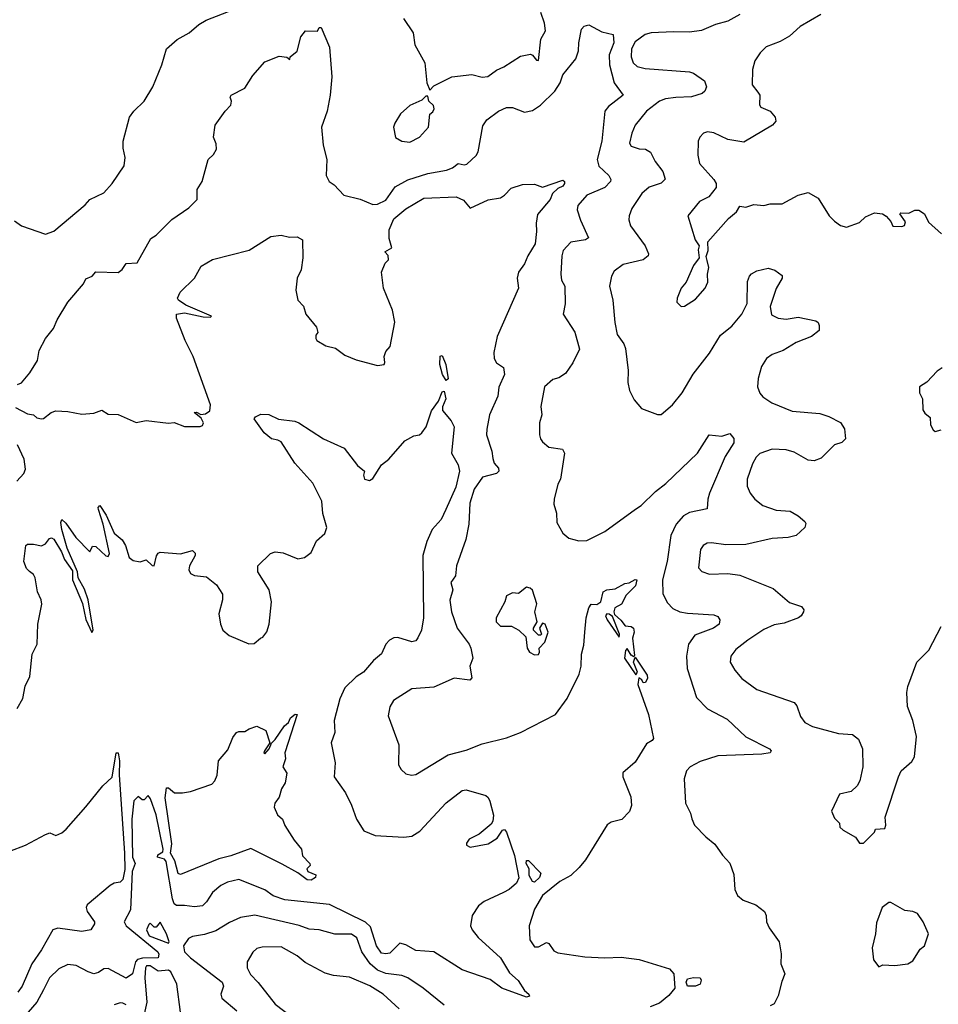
# Model space of a CAD drawing. Extents: x 1245515 to 1420776, y 606314 to 671314.
# Tile 164 of 256: x 1338376 to 1342941, y 630334 to 635230. Entities that reach past the tile are written whole.
import ezdxf

# ---------------------------------------------------------------- set-up
doc = ezdxf.new("R2010")
doc.units = 0

msp = doc.modelspace()

# ---------------------------------------------------------------- linework, layer by layer
at = {"layer": '0CON10XD'}
for points in [[(1338350.2, 634230.2), (1338385, 634204.4), (1338505, 634163.1), (1338545, 634178.6), (1338700.9, 634309.1), (1338725, 634335.7), (1338795, 634368), (1338835.4, 634414.6), (1338895, 634503.8), (1338900, 634545), (1338890.5, 634590.5), (1338890.4, 634625), (1338921.9, 634745), (1338942.9, 634775), (1338994.3, 634825), (1339038, 634895), (1339082.9, 635005), (1339105.8, 635085), (1339159.3, 635130.7), (1339218, 635165), (1339266, 635205), (1339303.1, 635226.9), (1339465, 635290.8)], [(1340284.3, 635235), (1340332, 635165), (1340340, 635105), (1340390, 635015), (1340400, 634915), (1340415, 634880), (1340435, 634900), (1340523.9, 634946.1), (1340622.5, 634957.5), (1340675, 634943.1), (1340702.7, 634947.3), (1340745, 634978.5), (1340782, 634995), (1340865, 635047.5), (1340915, 635058), (1340925, 635054), (1340945, 635028.8), (1340955, 635026.7), (1340966.8, 635133.2), (1340988.5, 635175), (1340985, 635212.5), (1340966.4, 635265)], [(1341954.5, 635255.5), (1341895, 635221.9), (1341833.3, 635205), (1341765, 635175.6), (1341705, 635166.9), (1341625, 635170), (1341515, 635164.7), (1341484.2, 635155.8), (1341435, 635119.5), (1341417.3, 635085), (1341414.7, 635045), (1341424.8, 635014.8), (1341445, 634996.5), (1341485, 634986.4), (1341705, 634969.6), (1341725, 634963.3), (1341778.6, 634925), (1341788.6, 634895), (1341780.8, 634875), (1341767.4, 634862.6), (1341715, 634846.9), (1341637, 634843)], [(1342357.1, 635255), (1342254.2, 635195), (1342201.7, 635148.3), (1342155, 635121.4), (1342085.6, 635094.4), (1342056.2, 635065), (1342028.8, 635025), (1342017.7, 634982.3), (1342016, 634905), (1342045, 634870), (1342053.8, 634855), (1342053, 634807), (1342060, 634795), (1342105.5, 634775.5), (1342131.2, 634745), (1342133.8, 634725), (1342118, 634705), (1341975, 634620.8), (1341895, 634634.2), (1341825, 634667.1), (1341795, 634672.5), (1341775, 634666), (1341756, 634645), (1341747.5, 634625), (1341746.1, 634556.1), (1341753.8, 634515), (1341826.2, 634435), (1341836.7, 634415), (1341836.7, 634395), (1341800.6, 634349.4), (1341754.6, 634325.4), (1341696.2, 634255), (1341733.8, 634135), (1341752.5, 634105), (1341747.5, 634085), (1341752.5, 634045), (1341725, 634006.7), (1341687.5, 633925), (1341663.3, 633895), (1341643.3, 633845), (1341642.5, 633825), (1341663, 633803), (1341680, 633805), (1341735, 633840), (1341783.3, 633895), (1341796, 633925), (1341793.9, 633963.9), (1341801.7, 633998.3), (1341792, 634032), (1341787, 634053), (1341797.7, 634082.3), (1341796.7, 634125), (1341899.1, 634240.9), (1341938.8, 634275), (1341955, 634302.5), (1341985, 634298), (1342025, 634310), (1342074.2, 634305.8), (1342105, 634314.2), (1342165, 634313.3), (1342245, 634358), (1342295, 634371.2), (1342345, 634342), (1342399.2, 634255), (1342425, 634228), (1342455, 634206), (1342485, 634198), (1342549.5, 634220.5), (1342580.3, 634249.7), (1342625, 634268.8), (1342664.1, 634264.1), (1342682.3, 634252.3), (1342706.2, 634226.2), (1342715, 634202.5), (1342759.3, 634200.7), (1342773, 634207), (1342777.5, 634225), (1342750, 634265), (1342755, 634270), (1342795, 634267.5), (1342825, 634282.5), (1342845, 634282.5), (1342872.5, 634265), (1342892.3, 634222.3), (1342956.7, 634165)], [(1338365, 633416.2), (1338385, 633423.6), (1338426.1, 633473.9), (1338464.6, 633535), (1338472.8, 633585), (1338503.7, 633645), (1338544.7, 633695), (1338562.2, 633737.8), (1338615, 633824.4), (1338693.3, 633916.7), (1338705, 633942), (1338735.6, 633954.4), (1338755, 633976.2), (1338865, 633973.3), (1338885, 633987.5), (1338905, 634016.7), (1338959.5, 634020.5), (1339028.3, 634141.7), (1339055, 634157.5), (1339133, 634237), (1339216.4, 634293.6), (1339257.5, 634335), (1339257.5, 634385), (1339283.3, 634425), (1339312.5, 634535), (1339339.8, 634560.2), (1339354.5, 634585.5), (1339353.1, 634613.1), (1339340, 634645), (1339347.5, 634705), (1339396.7, 634775), (1339426, 634805), (1339428.8, 634825), (1339422.5, 634845), (1339427.5, 634855), (1339495, 634890), (1339535, 634952.9), (1339595, 635019.5), (1339665, 635048.1), (1339703, 635043), (1339718.3, 635031.7), (1339720, 635045), (1339755, 635072.5), (1339772.5, 635145), (1339796.4, 635173.6), (1339856.7, 635173.3), (1339865, 635190), (1339875, 635190), (1339915, 635092.5), (1339927.8, 634945), (1339919.2, 634855), (1339903.6, 634775), (1339875.6, 634695), (1339883.6, 634605), (1339902.2, 634535), (1339900, 634455), (1339913.5, 634425), (1339938.8, 634408.8), (1339987.5, 634357.5), (1340067.4, 634337.4), (1340131.4, 634311.4), (1340155, 634311.9), (1340195, 634331.9), (1340241.9, 634398.1), (1340305, 634434.2), (1340405, 634465.3), (1340497.9, 634482.1), (1340527.1, 634492.9), (1340555, 634514.4), (1340585, 634508.1), (1340598.7, 634511.3), (1340644.2, 634555), (1340655, 634573.3), (1340677.6, 634702.4), (1340698.2, 634731.8), (1340755, 634774.5), (1340795, 634793.5), (1340825, 634793.5), (1340885, 634770), (1340925, 634778), (1340965, 634804.3), (1341035, 634874.3), (1341062.3, 634915), (1341075.4, 634955), (1341140, 635035), (1341153.6, 635075), (1341154.6, 635115), (1341168.1, 635181.9), (1341181.9, 635198.1), (1341205, 635204.3), (1341268.9, 635168.9), (1341326.2, 635156.2), (1341328.2, 635115), (1341305.8, 635055), (1341307.6, 635005), (1341330, 634915), (1341376, 634855), (1341301.7, 634798.3), (1341284.7, 634775), (1341269.7, 634625), (1341246, 634535), (1341255, 634501.4), (1341304.4, 634455), (1341314, 634435), (1341312, 634425), (1341284, 634395), (1341195, 634357.5), (1341150.5, 634305), (1341146.4, 634285), (1341162.4, 634232.4), (1341203.3, 634145), (1341187.5, 634135), (1341115, 634122.9), (1341077.6, 634082.4), (1341070.6, 634055), (1341065.6, 633965), (1341069.4, 633935), (1341084.5, 633904.5)], [(1340315, 634620.6), (1340363.8, 634645), (1340408, 634695), (1340415, 634760), (1340429.3, 634770.7), (1340436, 634786), (1340432.5, 634802.5), (1340410, 634825), (1340405, 634850), (1340395, 634850), (1340375, 634830), (1340315, 634803.3), (1340268.3, 634761.7), (1340240, 634715), (1340233.8, 634695), (1340244.3, 634644.3), (1340275, 634625.8), (1340315, 634620.6)], [(1341637, 634843), (1341585, 634835.7), (1341555.6, 634825), (1341491.1, 634775), (1341434.4, 634705), (1341417.5, 634665), (1341406.2, 634615), (1341415, 634601.2), (1341455, 634588.1), (1341486.3, 634586.3), (1341510.8, 634570.8), (1341534.5, 634525), (1341573.1, 634475), (1341583.6, 634436.4), (1341563.5, 634416.5), (1341505, 634397.5), (1341468.5, 634365), (1341418.9, 634291.1), (1341404.3, 634255), (1341402.9, 634235), (1341411.1, 634205), (1341483.8, 634105), (1341500.5, 634065), (1341499.4, 634055), (1341473.9, 634036.1), (1341375, 634012.2), (1341330.2, 633979.8), (1341316.9, 633955), (1341306.9, 633905), (1341324.4, 633835), (1341333.6, 633723.6), (1341345.8, 633665), (1341378.7, 633618.7), (1341387.1, 633595), (1341400, 633485), (1341397.9, 633425), (1341406, 633386), (1341429.3, 633339.3), (1341465.8, 633295.8), (1341545, 633267.3), (1341563.3, 633266.7), (1341620, 633315), (1341668.6, 633375), (1341722.9, 633467.1), (1341805, 633571.9), (1341858.8, 633661.2), (1341914.7, 633705.3), (1341965.4, 633765), (1341991.1, 633818.9), (1341992.3, 633927.7), (1342002.5, 633955), (1342013.6, 633966.4), (1342038.7, 633981.3), (1342095, 633994.6), (1342128.8, 633985), (1342165, 633957.5), (1342166.2, 633945), (1342135, 633892.5), (1342106.2, 633803.8), (1342111.8, 633761.8), (1342145.3, 633745.3), (1342185, 633740), (1342245, 633750), (1342332, 633732), (1342343.8, 633723.8), (1342349.5, 633709.5), (1342350, 633685), (1342311.2, 633655), (1342235, 633624.3), (1342170, 633585), (1342115, 633564.5), (1342088.1, 633545), (1342063.3, 633505), (1342045.7, 633445.7), (1342043.1, 633405), (1342055, 633373.3), (1342068.8, 633355), (1342113.8, 633325), (1342215, 633283.5), (1342351.9, 633271.9), (1342396.8, 633256.8), (1342455, 633226.9), (1342475.6, 633195), (1342480, 633145), (1342462, 633128), (1342425, 633115.8), (1342359.9, 633050.1), (1342325, 633035.9), (1342295, 633040.3), (1342225, 633080), (1342185, 633090.8), (1342115, 633093.8), (1342055, 633073.1), (1342035.6, 633055), (1342018.6, 633021.4), (1341992.2, 632945), (1341990.7, 632910.7), (1342005.7, 632875), (1342029.2, 632845), (1342068.8, 632815), (1342135, 632791.1), (1342205, 632785.6), (1342245, 632762.9), (1342278.8, 632735), (1342283.8, 632725), (1342278.8, 632705), (1342235, 632664.5), (1342194.6, 632655.4), (1342115, 632650.8), (1341985, 632620.6), (1341885, 632618.1), (1341815, 632629.4), (1341792.4, 632627.6), (1341772, 632615), (1341759.2, 632595), (1341750, 632505), (1341765.9, 632485.9), (1341805, 632472), (1341895, 632475.8), (1341955, 632467.5), (1342121.4, 632401.4), (1342201.9, 632331.9), (1342262.2, 632312.2), (1342272.5, 632295), (1342271.4, 632285), (1342260, 632265), (1342246.2, 632255), (1342175, 632229.2), (1342125, 632221.5), (1342075, 632198.2), (1341994.2, 632145), (1341935, 632097.5), (1341910.8, 632065), (1341907.5, 632035), (1341930.8, 631995), (1341965, 631954.2), (1342038.9, 631898.9), (1342225, 631834), (1342237.6, 631817.6), (1342255.7, 631765), (1342278, 631735), (1342316.2, 631716.2), (1342445, 631681.4), (1342515, 631676.2), (1342545, 631652.5), (1342564.2, 631604.2), (1342565.8, 631514.2), (1342552, 631445), (1342538.8, 631421.2), (1342508.3, 631391.7), (1342450.7, 631379.3), (1342410, 631295), (1342425, 631260), (1342450, 631235), (1342452.5, 631215), (1342469.3, 631199.3), (1342530, 631165), (1342550, 631135), (1342570, 631135), (1342625, 631190), (1342630, 631205), (1342675, 631207.5), (1342680, 631225), (1342678, 631265), (1342744.2, 631465.8), (1342757.5, 631495), (1342809.3, 631540.7), (1342822.5, 631565), (1342833.8, 631665), (1342814.2, 631745), (1342788.8, 631815), (1342784.6, 631885), (1342790.4, 631915), (1342835, 632035.8), (1342894.3, 632095.7), (1342955, 632212)], [(1338355, 633302), (1338415, 633270), (1338445, 633265.7), (1338460.5, 633250.5), (1338484.4, 633244.4), (1338495, 633246.5), (1338532.6, 633277.4), (1338555, 633284.7), (1338615, 633281.5), (1338685, 633268), (1338745, 633273.3), (1338785, 633288.8), (1338815, 633268.8), (1338865, 633266.2), (1338955, 633227.5), (1339005, 633236.7), (1339116.4, 633223.6), (1339143, 633227), (1339195, 633206.2), (1339273, 633207), (1339285, 633212.5), (1339290, 633225), (1339278.3, 633248.3), (1339243.6, 633276.4), (1339255, 633278.8), (1339277, 633267), (1339299.5, 633270.5), (1339321.2, 633285), (1339324.2, 633315), (1339237.7, 633555), (1339198.8, 633635), (1339155.4, 633745), (1339154.7, 633765.3), (1339195, 633771.5), (1339287.9, 633752.1), (1339325, 633750), (1339330, 633755), (1339201, 633811), (1339165.6, 633835), (1339160, 633845), (1339174.3, 633875), (1339244.2, 633945), (1339278, 634005), (1339335, 634037.5), (1339516.6, 634083.4), (1339625, 634152.5), (1339675, 634157.5), (1339717.7, 634147.7), (1339755, 634150), (1339780.8, 634135), (1339784, 634045), (1339774.2, 633985.8), (1339755.8, 633944.2), (1339748, 633885), (1339758.8, 633835), (1339786.7, 633805), (1339797.5, 633765), (1339851.7, 633701.7), (1339857.5, 633675), (1339848.3, 633661.7), (1339847.5, 633645), (1339853.3, 633635), (1339898, 633608), (1339945, 633597.1), (1339991.8, 633561.8), (1340049, 633539), (1340155, 633510.9), (1340186.7, 633515), (1340191.2, 633525), (1340186.7, 633555), (1340195, 633580), (1340216.7, 633605), (1340240, 633725), (1340228.9, 633785), (1340184.4, 633895), (1340174, 633975), (1340191.7, 634018.3), (1340208.8, 634035), (1340207.1, 634057.1), (1340191.2, 634075), (1340226, 634095), (1340212.1, 634142.1), (1340211.8, 634185), (1340235, 634240), (1340295, 634289.2), (1340385, 634342.7), (1340545, 634349.2), (1340582.1, 634332.1), (1340615, 634293.3), (1340705, 634333.8), (1340765, 634343.8), (1340785, 634356.7), (1340818.8, 634391.2), (1340875, 634410.8), (1340935, 634411.2), (1340975, 634396.9), (1341075, 634431.1), (1341082.9, 634425), (1341082.9, 634415), (1341075, 634401.2), (1341050.4, 634389.6), (1341024.4, 634365), (1341011.9, 634335), (1340949.7, 634260.3), (1340942.1, 634217.9), (1340944.2, 634175.8), (1340937.5, 634115), (1340900.9, 634055), (1340884.5, 634015), (1340854.3, 633975), (1340848.9, 633945), (1340854.5, 633895), (1340748.9, 633655), (1340732.7, 633575), (1340734.5, 633545), (1340745, 633524.3), (1340780.2, 633500.2), (1340785.5, 633465.5), (1340757.8, 633402.3), (1340752.6, 633357.4), (1340710.4, 633265), (1340696.9, 633193.1), (1340696.5, 633165), (1340723.1, 633085), (1340727.1, 633047.1), (1340734.2, 633025), (1340755, 633000), (1340756.9, 632985), (1340745, 632973.1), (1340676.2, 632955), (1340635.5, 632895), (1340613.1, 632825), (1340607.9, 632722.1), (1340593.1, 632645), (1340546.4, 632515), (1340541.9, 632465), (1340518.3, 632431.7), (1340529.5, 632395), (1340513.5, 632343.5), (1340522.2, 632285), (1340550, 632205), (1340610, 632125), (1340617.5, 632105), (1340628.5, 632055), (1340612.9, 632015), (1340622.3, 631957.7), (1340613.6, 631946.4), (1340535, 631955.6), (1340435, 631910.4), (1340325, 631902.5), (1340233.8, 631845), (1340215, 631812.5), (1340207.7, 631767.7), (1340260.8, 631625), (1340258.8, 631525), (1340272.1, 631502.1), (1340295, 631480.8), (1340322.7, 631472.7), (1340345, 631476), (1340505, 631574.3), (1340595, 631597.5), (1340675, 631628.5), (1340795, 631658.6), (1340865, 631685.8), (1341039.4, 631775), (1341097.1, 631855), (1341155.8, 631975), (1341165.7, 632015), (1341167.8, 632075), (1341179.8, 632120.2), (1341185.2, 632184.8), (1341191.9, 632255), (1341205, 632306.2), (1341216.9, 632323.1), (1341245, 632322.5), (1341263.9, 632335), (1341276.2, 632385), (1341294.3, 632395.7), (1341335, 632400), (1341382.8, 632427.2), (1341405, 632429.4), (1341435, 632446.7), (1341443.9, 632443.9), (1341437.1, 632415), (1341390.8, 632369.2), (1341366.2, 632323.8), (1341334.3, 632305), (1341328.6, 632285), (1341332.5, 632272.5), (1341364.4, 632244.4), (1341385, 632216.7), (1341415, 632212.5), (1341426.7, 632205), (1341430, 632185), (1341421.2, 632155), (1341431.7, 632068.3), (1341428.3, 632061.7), (1341415, 632070), (1341395, 632102.5), (1341386.7, 632093.3), (1341382.3, 632055), (1341438.3, 631971.7), (1341445.9, 631985.9), (1341426, 632035), (1341435, 632060), (1341495, 631970), (1341496.7, 631955), (1341486.4, 631933.6), (1341475, 631933.3), (1341467.7, 631947.7), (1341453.3, 631956.7), (1341448.9, 631925), (1341501.2, 631775), (1341525.3, 631655.3), (1341518.8, 631645), (1341490.6, 631629.4), (1341435, 631538), (1341373.8, 631485), (1341374, 631465), (1341413.1, 631365), (1341416.6, 631323.4), (1341407, 631293), (1341367.8, 631252.2), (1341315, 631239.5), (1341295, 631226.7), (1341187.4, 631052.6), (1341156.1, 631013.9), (1341115, 630974), (1341061.1, 630945), (1340974, 630875), (1340935, 630806.7), (1340908.8, 630725), (1340912, 630655), (1340935, 630620), (1340955, 630620), (1340995, 630641.2), (1341005, 630636.2), (1341030.7, 630600.7), (1341050.8, 630590.8), (1341185, 630570.2), (1341284.7, 630565.3), (1341365, 630568.9), (1341455, 630557.1), (1341605, 630510.9), (1341626.8, 630485), (1341632.7, 630415), (1341602.1, 630377.9), (1341555, 630340.5), (1341508.7, 630321.3)], [(1341084.5, 633904.5), (1341086.8, 633816.8), (1341077.5, 633765), (1341135, 633676.2), (1341157.8, 633592.2), (1341125, 633523.3), (1341088.7, 633471.3), (1341055, 633448.6), (1341025, 633440), (1340984, 633405), (1340965.9, 633305.9), (1340970.8, 633265), (1340959.2, 633225), (1340960, 633165), (1340964, 633145), (1340975, 633130), (1341005, 633103.8), (1341073.6, 633093.6), (1341083.3, 633075), (1341063.3, 632945), (1341050.3, 632919.7), (1341032.9, 632845), (1341031.2, 632821.2), (1341043.6, 632776.4), (1341045, 632730), (1341075, 632676.2), (1341105, 632651.2), (1341155, 632639.2), (1341195, 632640.8), (1341284.2, 632685), (1341436.1, 632796.1), (1341465, 632814.4), (1341535.8, 632884.3), (1341587, 632923), (1341744, 633075), (1341802.5, 633165), (1341865, 633158.8), (1341905, 633172.5), (1341925, 633147.5), (1341925.8, 633125), (1341882.1, 633057.9), (1341804.6, 632875), (1341795.6, 632845), (1341792, 632798), (1341705, 632778.7), (1341675, 632762.3), (1341638.8, 632721.2), (1341611.7, 632665), (1341594.2, 632535), (1341571.3, 632445), (1341572.1, 632375), (1341595, 632330.8), (1341621.5, 632301.5), (1341656, 632286), (1341695, 632279.6), (1341825, 632270), (1341845, 632262), (1341856, 632245), (1341852, 632225), (1341824.2, 632205), (1341731, 632169), (1341700, 632125), (1341689.2, 632065), (1341693.8, 632003.8), (1341740.3, 631860.3), (1341795, 631802.5), (1341891.9, 631751.9), (1341985, 631664.5), (1342102.5, 631605), (1342111.2, 631595), (1342105, 631584.3), (1342065, 631577.8), (1341845, 631570), (1341758, 631542), (1341707.5, 631515), (1341690, 631495), (1341677.8, 631455), (1341684.4, 631335), (1341709.4, 631285), (1341715.9, 631255.9), (1341730, 631225), (1341786.4, 631166.4), (1341830.7, 631130.7), (1341869.2, 631075), (1341905.5, 631035.5), (1341925, 630980), (1341930, 630905), (1341944, 630875), (1341971.7, 630851.7), (1342035, 630828), (1342078, 630795), (1342086.2, 630775), (1342087.5, 630745), (1342100, 630715), (1342150, 630645), (1342161.2, 630585), (1342158, 630535), (1342179.2, 630485), (1342163, 630447), (1342145, 630376.2), (1342125, 630337.1), (1342105, 630325.8)], [(1340495, 633436.2), (1340477.8, 633465), (1340464, 633515), (1340465, 633557.5), (1340475, 633560), (1340494.6, 633515), (1340505, 633443.8), (1340495, 633436.2)], [(1342960.7, 633499.3), (1342935, 633482.5), (1342885, 633426.7), (1342847.5, 633405), (1342847.5, 633375), (1342862.5, 633345), (1342865, 633290), (1342875, 633272.5), (1342901.7, 633251.7), (1342902.5, 633215), (1342915, 633190), (1342925, 633182.5), (1342955, 633190)], [(1338363.8, 631805), (1338391.2, 631855), (1338403.6, 631916.4), (1338425.9, 631964.1), (1338438.8, 632075), (1338462.5, 632125), (1338466.4, 632225), (1338486.3, 632323.7), (1338483.3, 632345), (1338464.7, 632384.7), (1338453.6, 632455), (1338445, 632471.4), (1338425, 632485.8), (1338410.7, 632500.7), (1338396, 632535), (1338406.2, 632615), (1338415, 632622), (1338445, 632622), (1338485, 632614), (1338505, 632624.2), (1338525, 632650), (1338535, 632652.9), (1338545, 632647.5), (1338584.2, 632584.2), (1338599, 632545), (1338638.6, 632488.6), (1338637.9, 632445), (1338687.7, 632327.7), (1338705, 632247.1), (1338735, 632183.1), (1338741.2, 632195), (1338716.3, 632345), (1338697.9, 632397.9), (1338667.3, 632455), (1338663.8, 632485), (1338612.6, 632602.6), (1338585, 632694.2), (1338580.9, 632729.1), (1338585, 632743.8), (1338605, 632725.6), (1338655, 632655.8), (1338725, 632583.8), (1338738.3, 632611.7), (1338755, 632610), (1338805, 632563.3), (1338815, 632560), (1338822, 632575), (1338790.7, 632720.7), (1338767.1, 632795), (1338766.2, 632805), (1338775, 632813.8), (1338805.4, 632765.4), (1338845, 632676.2), (1338885, 632643.3), (1338901.2, 632615), (1338920, 632555), (1338940.5, 632540.5), (1338975, 632533.8), (1339005, 632543.3), (1339035, 632516.2), (1339045, 632514), (1339055.9, 632564.1), (1339065, 632578), (1339075, 632582), (1339175, 632574), (1339235, 632590), (1339248, 632578), (1339248.8, 632565), (1339219.6, 632515), (1339217.1, 632495), (1339225, 632475.8), (1339245, 632466.5), (1339305, 632460), (1339355, 632420), (1339383.2, 632373.2), (1339383.3, 632345), (1339365.6, 632275), (1339373.4, 632223.4), (1339385, 632193.8), (1339417.3, 632167.3), (1339515, 632125.8), (1339541.2, 632128.8), (1339573.3, 632155), (1339585, 632160), (1339605, 632186.7), (1339615.4, 632225), (1339627.5, 632335), (1339616, 632395), (1339558.8, 632485), (1339558.8, 632515), (1339623.3, 632575), (1339645, 632583.3), (1339685, 632579.2), (1339759.1, 632549.1), (1339791.2, 632555), (1339825, 632580), (1339851.7, 632638.3), (1339893.3, 632675), (1339903.3, 632705), (1339882.5, 632775), (1339877.5, 632835), (1339833.3, 632925), (1339742.9, 633025), (1339675, 633130), (1339659.5, 633139.5), (1339628, 633145), (1339591.5, 633175), (1339541.9, 633245), (1339547.5, 633255), (1339575, 633268.5), (1339615, 633266), (1339663, 633243), (1339743, 633233), (1339763.3, 633225), (1339886.7, 633145), (1339989.3, 633099.3), (1340055, 633012.9), (1340090, 632985), (1340084.4, 632965), (1340090, 632945), (1340115, 632938.6), (1340131.7, 632948.3), (1340175, 633016), (1340211.2, 633045), (1340290, 633135), (1340335, 633160), (1340363.6, 633166.4), (1340373.9, 633176.1), (1340396, 633205), (1340422.5, 633285), (1340457.1, 633332.9), (1340475, 633380), (1340485, 633382.5), (1340494.5, 633345), (1340476.7, 633305), (1340476.8, 633286.8), (1340520.5, 633235), (1340535.4, 633205), (1340522.2, 633075), (1340555, 633017.1), (1340561.7, 632985), (1340543.3, 632905), (1340493.3, 632795), (1340470.7, 632745), (1340426.7, 632695), (1340399.6, 632635), (1340380, 632565), (1340382.1, 632255), (1340372.2, 632195), (1340355, 632156.2), (1340345, 632142), (1340325, 632135.7), (1340255, 632158.7), (1340235, 632156.5), (1340214.5, 632145), (1340196.2, 632125), (1340173.6, 632076.4), (1340135, 632043.1), (1340085, 631986.2), (1340048.3, 631961.7), (1339992.6, 631907.4), (1339966.6, 631853.4), (1339939.6, 631745), (1339942.9, 631685), (1339924.5, 631634.5), (1339944.7, 631534.7), (1339938.2, 631465), (1339995, 631385.7), (1340025.5, 631325), (1340049.4, 631255), (1340086.6, 631196.6), (1340142.8, 631172.8), (1340285, 631164.5), (1340325, 631170.5), (1340365.3, 631194.7), (1340495, 631335.8), (1340575, 631398), (1340595, 631401.2), (1340692.3, 631372.3), (1340705, 631362.5), (1340713.3, 631345), (1340730, 631275), (1340727.5, 631245), (1340719.5, 631230.5), (1340659.1, 631180.9), (1340610, 631155), (1340596.7, 631135), (1340596.7, 631125), (1340615, 631116.2), (1340705, 631132.5), (1340749.8, 631160.2), (1340775, 631200), (1340785, 631202.5), (1340795, 631190), (1340835, 631074.4), (1340856.3, 630963.7), (1340845, 630936.4), (1340808.9, 630905), (1340780.6, 630889.4), (1340685, 630845.3), (1340656.6, 630823.4), (1340624, 630775), (1340616.2, 630725), (1340624.7, 630704.7), (1340655, 630666.4), (1340765.6, 630565), (1340810.9, 630490.9), (1340853, 630453), (1340885, 630403.3), (1340906.2, 630385), (1340910, 630375), (1340895, 630368.9), (1340772.2, 630415), (1340715, 630457.3), (1340575, 630505.8), (1340435, 630595.3), (1340345, 630601.2), (1340295, 630630), (1340265, 630638.9), (1340215, 630588.2), (1340195, 630584.5), (1340175, 630589.1), (1340149.7, 630625), (1340119.2, 630719.2), (1340095, 630742), (1339915, 630829.7), (1339693.2, 630853.2), (1339635, 630872.8), (1339595, 630903.8), (1339465, 630954.8), (1339408.7, 630941.3), (1339375.5, 630925), (1339335, 630890.5), (1339305, 630843.1), (1339285, 630824.6), (1339245, 630818), (1339195, 630825.9), (1339155, 630824.7), (1339144.1, 630834.1), (1339135, 630858.1), (1339104.1, 631044.1), (1339095, 631055.1), (1339060.8, 631065), (1339061.9, 631078.1), (1339087.1, 631092.9), (1339089.7, 631105), (1339055, 631275.8), (1339025.6, 631355), (1339015, 631372.5), (1338995, 631350), (1338985, 631350), (1338965, 631366.7), (1338943.4, 631346.6), (1338932.8, 631255), (1338937.4, 631065), (1338949.3, 631035), (1338935.8, 630995), (1338926.8, 630803.2), (1338895.5, 630745), (1338905.4, 630725), (1339062.2, 630595), (1339067.3, 630582.7), (1339064.3, 630565.7), (1338986.2, 630563.8), (1338962.4, 630557.6), (1338952.4, 630545), (1338937.5, 630485), (1338905, 630464.4), (1338815, 630511.8), (1338795, 630510.4), (1338768.5, 630491.5), (1338745, 630485.9), (1338716.5, 630495), (1338657.6, 630527.6), (1338615, 630532.7), (1338569.9, 630510.1), (1338525, 630466.2), (1338495, 630406.5)], [(1338361.4, 632935), (1338396.2, 632973.8), (1338404.5, 632995.5), (1338398.6, 633045), (1338365.1, 633115.1)], [(1340935, 632071.2), (1340955, 632073.3), (1340960, 632085), (1340957.5, 632105), (1340986.2, 632135), (1341003.3, 632185), (1340987.5, 632225), (1340975, 632230), (1340960, 632205), (1340970, 632175), (1340965, 632170), (1340955, 632170), (1340930, 632195), (1340930, 632205), (1340947.5, 632235), (1340936.7, 632285), (1340946.2, 632325), (1340925, 632392.5), (1340913.6, 632403.6), (1340895, 632407.5), (1340855, 632376.2), (1340825, 632380), (1340796.2, 632365), (1340787.1, 632335), (1340744.4, 632255), (1340744.4, 632235), (1340765, 632214.3), (1340820, 632215), (1340857.5, 632195), (1340891.7, 632161.7), (1340898.8, 632105), (1340910, 632085), (1340935, 632071.2)], [(1341355, 632160), (1341356.2, 632173.8), (1341322.1, 632262.1), (1341305, 632274.3), (1341293.3, 632275), (1341288.1, 632265), (1341295, 632245.8), (1341355, 632160)], [(1339825, 630951.9), (1339805, 630953.5), (1339757.9, 630987.9), (1339681.1, 631031.1), (1339525, 631109.3), (1339425, 631072.1), (1339365, 631057.7), (1339175, 630980), (1339164.2, 630985), (1339147.7, 631047.7), (1339126.1, 631085), (1339132, 631132), (1339098.5, 631361.5), (1339105, 631410), (1339115, 631410), (1339145, 631386.2), (1339185, 631385.8), (1339225, 631392.5), (1339331.3, 631428.7), (1339346.7, 631445), (1339356.9, 631473.1), (1339363.5, 631545), (1339410.4, 631599.6), (1339435, 631660), (1339453.8, 631685), (1339465, 631691.2), (1339495, 631690), (1339516.1, 631703.9), (1339555, 631716.7), (1339600, 631695), (1339620, 631635), (1339592.5, 631595), (1339590, 631585), (1339595, 631580), (1339616.7, 631605), (1339626.7, 631633.3), (1339645, 631650), (1339691.7, 631718.3), (1339712.5, 631735), (1339722.3, 631757.7), (1339745, 631776), (1339755.7, 631775.7), (1339693.3, 631585), (1339696.7, 631555), (1339683.3, 631515), (1339703.3, 631483.3), (1339696, 631435), (1339678, 631405), (1339665.8, 631364.2), (1339643.8, 631335), (1339640, 631315), (1339657, 631277), (1339682.5, 631255), (1339693.9, 631223.9), (1339739.5, 631149.5), (1339776.7, 631105), (1339781.7, 631071.7), (1339817.5, 631035), (1339820, 631025), (1339802.5, 631007.5), (1339807.5, 630995), (1339847.5, 630977.5), (1339846.1, 630963.9), (1339825, 630951.9)], [(1338326.7, 631095), (1338405, 631126.2), (1338505, 631179.2), (1338526, 631186), (1338555, 631173.8), (1338585, 631187.5), (1338607.1, 631205), (1338705, 631315.6), (1338789.2, 631420.8), (1338836.4, 631463.6), (1338854.8, 631585.2), (1338865, 631583.8), (1338872.2, 631545), (1338870.6, 631475), (1338897.5, 631085), (1338898, 631005), (1338888.8, 630955), (1338875, 630942), (1338845, 630936.3), (1338825, 630925.3), (1338711.2, 630828.8), (1338706.2, 630815), (1338711.1, 630795), (1338747.5, 630745), (1338748, 630735), (1338730, 630705), (1338685, 630696.8), (1338565, 630712.9), (1338541.1, 630705), (1338484.2, 630605), (1338435.8, 630535), (1338388.6, 630425), (1338366.8, 630395)], [(1340935, 630941.4), (1340925, 630944.8), (1340908.3, 630975), (1340908.2, 631008.2), (1340892.4, 631035), (1340895, 631048.5), (1340905, 631050), (1340966.7, 630986.7), (1340959.1, 630965), (1340935, 630941.4)], [(1342645, 630520), (1342665, 630530), (1342725, 630526.7), (1342790, 630535), (1342815, 630550), (1342851.9, 630608.1), (1342873.3, 630625), (1342893.3, 630685), (1342866.2, 630745), (1342837.5, 630785), (1342815, 630796.2), (1342775, 630800), (1342705, 630840), (1342695, 630840), (1342662.5, 630815), (1342635, 630740), (1342630, 630685), (1342612.9, 630615), (1342620, 630555), (1342645, 630520)], [(1339115, 630638), (1339119.4, 630645), (1339105, 630683.8), (1339075, 630742.5), (1339055, 630717.5), (1339045, 630717.5), (1339025, 630737.5), (1339018.3, 630731.7), (1339005.8, 630705), (1339020, 630675), (1339115, 630638)], [(1340485, 630330), (1340380.6, 630415), (1340305, 630465.5), (1340275, 630477.3), (1340195, 630487.6), (1340153.9, 630503.9), (1340118.1, 630535), (1340077.2, 630595), (1340051.8, 630665), (1340025, 630682.9), (1339943.1, 630683.1), (1339865, 630704.5), (1339815, 630707.7), (1339765, 630726.1), (1339545, 630777.1), (1339474, 630766), (1339418.8, 630741.2), (1339351.2, 630698.8), (1339295, 630680.9), (1339235, 630670.6), (1339215, 630660.8), (1339190.8, 630625), (1339195.6, 630595), (1339224.7, 630565), (1339382.5, 630445), (1339389.2, 630425), (1339376.2, 630385), (1339381.2, 630365), (1339455, 630301.2)], [(1340261.5, 630311.5), (1340182.5, 630385), (1340116.7, 630426.7), (1340015, 630468.9), (1339935, 630477.5), (1339895, 630489.6), (1339795, 630541.5), (1339755, 630575.4), (1339675, 630619.6), (1339581.7, 630618.3), (1339555, 630611.4), (1339535, 630594), (1339507.1, 630545), (1339507.1, 630515), (1339522.4, 630482.4), (1339562, 630442), (1339646.2, 630335), (1339735, 630266.1)], [(1339175.5, 630295.5), (1339156.6, 630435), (1339127, 630495), (1339115, 630504.2), (1339065, 630498.5), (1339024.4, 630525.6), (1339006.4, 630525), (1339000.7, 630515), (1338998.3, 630465), (1339007.2, 630345), (1338995, 630284.4)], [(1341735, 630423.8), (1341695, 630423.8), (1341687.5, 630445), (1341695, 630461.2), (1341725, 630467.1), (1341757.5, 630465), (1341762.5, 630455), (1341757.5, 630435), (1341735, 630423.8)], [(1338495, 630406.5), (1338461.8, 630345), (1338417.5, 630295)], [(1338905, 630331.8), (1338889.1, 630339.1), (1338875, 630342), (1338845, 630332)]]:
    msp.add_lwpolyline(points, dxfattribs=at)

doc.saveas('drawing.dxf')
